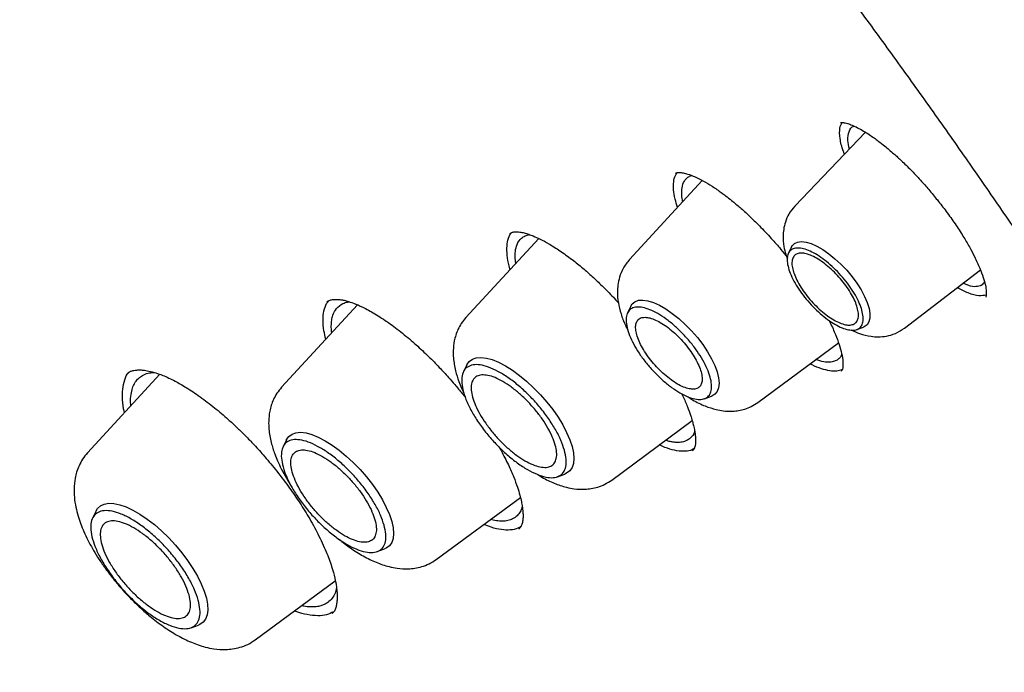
# Model space of a CAD drawing. Header units: millimetres. Extents: x 8 to 1918, y 12 to 2737.
# Tile 41 of 117: x 1628 to 1643, y 980 to 991. Entities that reach past the tile are written whole.
import ezdxf

# ---------------------------------------------------------------- set-up
doc = ezdxf.new("R2010")
doc.units = ezdxf.units.MM

msp = doc.modelspace()

# ---------------------------------------------------------------- linework, layer by layer
at = {"color": 7, "linetype": 'Continuous', "lineweight": 30}
for p, q in [((1640.559, 988.778), (1639.471, 987.64)), ((1638.045, 988.035), (1636.923, 986.816)), ((1635.528, 987.142), (1634.405, 985.922)), ((1639.42, 987.011), (1639.372, 986.914)), ((1641.159, 985.76), (1642.328, 986.658)), ((1632.736, 986.119), (1631.568, 984.85)), ((1636.946, 986.1), (1636.894, 985.995)), ((1640.426, 985.739), (1640.528, 985.776)), ((1638.9, 984.614), (1640.143, 985.532)), ((1634.421, 985.196), (1634.367, 985.087)), ((1629.693, 985.049), (1628.579, 983.839)), ((1638.08, 984.673), (1638.19, 984.713)), ((1636.651, 983.419), (1637.891, 984.335)), ((1631.644, 984.042), (1631.59, 983.933)), ((1634.912, 983.932), (1634.947, 983.873)), ((1635.817, 983.472), (1635.931, 983.513)), ((1633.95, 982.197), (1635.244, 983.153)), ((1628.711, 982.944), (1628.657, 982.834)), ((1635.223, 982.667), (1635.221, 982.664)), ((1633.04, 982.317), (1633.154, 982.359)), ((1631.163, 980.96), (1632.395, 981.869)), ((1630.173, 981.145), (1630.288, 981.187))]:
    msp.add_line(p, q, dxfattribs=at)
at = {"color": 7, "linetype": 'Continuous', "lineweight": 30, "flags": 128}
for points in [[(1639.42, 987.011), (1639.429, 987.027), (1639.465, 987.064), (1639.513, 987.087), (1639.574, 987.094), (1639.644, 987.086), (1639.724, 987.062), (1639.81, 987.024), (1639.901, 986.971), (1639.995, 986.906), (1640.089, 986.829), (1640.181, 986.744), (1640.269, 986.651), (1640.352, 986.552), (1640.426, 986.451), (1640.491, 986.349), (1640.545, 986.25), (1640.586, 986.154), (1640.614, 986.065), (1640.627, 985.984), (1640.627, 985.914), (1640.612, 985.856), (1640.583, 985.811), (1640.54, 985.781), (1640.528, 985.776)], [(1636.946, 986.1), (1636.967, 986.133), (1637.009, 986.168), (1637.064, 986.189), (1637.131, 986.193), (1637.208, 986.182), (1637.294, 986.155), (1637.386, 986.113), (1637.484, 986.057), (1637.584, 985.988), (1637.685, 985.907), (1637.784, 985.816), (1637.88, 985.718), (1637.97, 985.614), (1638.052, 985.506), (1638.125, 985.397), (1638.187, 985.289), (1638.237, 985.184), (1638.273, 985.085), (1638.296, 984.994), (1638.304, 984.913), (1638.297, 984.842), (1638.276, 984.785), (1638.24, 984.742), (1638.191, 984.714), (1638.19, 984.713)], [(1634.421, 985.196), (1634.421, 985.197), (1634.456, 985.248), (1634.505, 985.284), (1634.566, 985.305), (1634.638, 985.31), (1634.721, 985.3), (1634.812, 985.275), (1634.91, 985.235), (1635.014, 985.18), (1635.122, 985.113), (1635.231, 985.033), (1635.341, 984.942), (1635.448, 984.843), (1635.552, 984.735), (1635.651, 984.622), (1635.742, 984.506), (1635.824, 984.387), (1635.896, 984.269), (1635.957, 984.153), (1636.006, 984.042), (1636.041, 983.936), (1636.062, 983.839), (1636.069, 983.751), (1636.062, 983.675), (1636.041, 983.611), (1636.005, 983.56), (1635.957, 983.524), (1635.931, 983.513)], [(1631.644, 984.042), (1631.644, 984.043), (1631.679, 984.093), (1631.728, 984.129), (1631.789, 984.15), (1631.861, 984.156), (1631.944, 984.146), (1632.035, 984.121), (1632.133, 984.08), (1632.237, 984.026), (1632.345, 983.958), (1632.454, 983.878), (1632.564, 983.788), (1632.671, 983.688), (1632.775, 983.581), (1632.874, 983.468), (1632.965, 983.351), (1633.047, 983.233), (1633.119, 983.115), (1633.18, 982.999), (1633.229, 982.887), (1633.264, 982.782), (1633.285, 982.685), (1633.292, 982.597), (1633.285, 982.52), (1633.264, 982.456), (1633.228, 982.406), (1633.18, 982.37), (1633.154, 982.359)], [(1628.711, 982.944), (1628.734, 982.981), (1628.779, 983.023), (1628.837, 983.051), (1628.906, 983.063), (1628.986, 983.059), (1629.076, 983.04), (1629.173, 983.006), (1629.277, 982.957), (1629.386, 982.895), (1629.497, 982.819), (1629.609, 982.733), (1629.72, 982.636), (1629.829, 982.53), (1629.933, 982.418), (1630.031, 982.301), (1630.121, 982.18), (1630.202, 982.059), (1630.273, 981.939), (1630.331, 981.821), (1630.377, 981.709), (1630.41, 981.603), (1630.428, 981.506), (1630.432, 981.418), (1630.422, 981.342), (1630.397, 981.279), (1630.359, 981.23), (1630.308, 981.195), (1630.288, 981.187)]]:
    msp.add_lwpolyline(points, dxfattribs=at)
at = {"color": 7, "linetype": 'Continuous', "lineweight": 30}
for points, knots in [([(1666.881, 957.864), (1666.968, 957.947), (1667.135, 958.104), (1667.339, 958.311), (1667.528, 958.512), (1667.706, 958.712), (1667.866, 958.9), (1668.012, 959.081), (1668.159, 959.27), (1668.301, 959.462), (1668.435, 959.652), (1668.564, 959.844), (1668.698, 960.054), (1668.838, 960.284), (1668.979, 960.531), (1669.115, 960.782), (1669.248, 961.045), (1669.378, 961.318), (1669.503, 961.6), (1669.616, 961.872), (1669.716, 962.133), (1669.807, 962.381), (1669.895, 962.639), (1669.982, 962.912), (1670.068, 963.206), (1670.153, 963.517), (1670.233, 963.844), (1670.311, 964.19), (1670.382, 964.547), (1670.446, 964.917), (1670.497, 965.249), (1670.535, 965.531), (1670.562, 965.754), (1670.584, 965.956), (1670.602, 966.139), (1670.618, 966.326), (1670.635, 966.533), (1670.651, 966.775), (1670.666, 967.045), (1670.677, 967.306), (1670.685, 967.551), (1670.689, 967.773), (1670.692, 968), (1670.692, 968.213), (1670.69, 968.384), (1670.688, 968.511), (1670.687, 968.6), (1670.685, 968.675), (1670.683, 968.75), (1670.68, 968.852), (1670.676, 968.995), (1670.668, 969.185), (1670.654, 969.473), (1670.632, 969.844), (1670.598, 970.282), (1670.555, 970.755), (1670.499, 971.26), (1670.431, 971.796), (1670.356, 972.31), (1670.276, 972.815), (1670.189, 973.309), (1670.098, 973.79), (1670.006, 974.244), (1669.914, 974.673), (1669.82, 975.092), (1669.712, 975.552), (1669.583, 976.07), (1669.43, 976.652), (1669.258, 977.275), (1669.099, 977.82), (1668.964, 978.263), (1668.866, 978.579), (1668.775, 978.866), (1668.692, 979.121), (1668.619, 979.344), (1668.555, 979.536), (1668.496, 979.712), (1668.423, 979.925), (1668.329, 980.199), (1668.207, 980.545), (1668.068, 980.931), (1667.907, 981.369), (1667.721, 981.863), (1667.507, 982.416), (1667.267, 983.017), (1667.003, 983.662), (1666.719, 984.333), (1666.366, 985.145), (1665.942, 986.086), (1665.439, 987.157), (1664.959, 988.143), (1664.506, 989.043), (1664.086, 989.856), (1663.663, 990.656), (1663.244, 991.429), (1662.841, 992.156), (1662.459, 992.832), (1662.118, 993.424), (1661.819, 993.937), (1661.558, 994.379), (1661.303, 994.806), (1661.039, 995.242), (1660.753, 995.712), (1660.445, 996.209), (1660.117, 996.733), (1659.769, 997.281), (1659.395, 997.864), (1658.994, 998.478), (1658.404, 999.371), (1657.628, 1000.518), (1656.667, 1001.895), (1655.707, 1003.232), (1654.707, 1004.585), (1653.659, 1005.965), (1652.551, 1007.38), (1651.421, 1008.785), (1650.267, 1010.178), (1649.092, 1011.559), (1647.897, 1012.925), (1646.683, 1014.276), (1645.402, 1015.662), (1644.053, 1017.08), (1642.635, 1018.525), (1641.201, 1019.942), (1639.932, 1021.158), (1638.829, 1022.188), (1637.889, 1023.048), (1636.924, 1023.912), (1635.934, 1024.78), (1635.045, 1025.542), (1634.263, 1026.2), (1633.594, 1026.754), (1632.932, 1027.294), (1632.294, 1027.806), (1631.7, 1028.275), (1631.154, 1028.702), (1630.654, 1029.086), (1630.198, 1029.433), (1629.845, 1029.699), (1629.579, 1029.897), (1629.376, 1030.049), (1629.148, 1030.217), (1628.881, 1030.413), (1628.576, 1030.635), (1628.233, 1030.883), (1627.853, 1031.155), (1627.434, 1031.451), (1626.974, 1031.773), (1626.472, 1032.12), (1625.928, 1032.49), (1625.344, 1032.88), (1624.722, 1033.289), (1624.065, 1033.713), (1623.375, 1034.148), (1622.653, 1034.593), (1621.896, 1035.049), (1621.381, 1035.348), (1621.118, 1035.502)], [0, 0, 0, 0, 0.005222, 0.009911, 0.014595, 0.019331, 0.02357, 0.027582, 0.031877, 0.036301, 0.040313, 0.044408, 0.048871, 0.053755, 0.058946, 0.06404, 0.068997, 0.074594, 0.079989, 0.085136, 0.089937, 0.094389, 0.098679, 0.103789, 0.108868, 0.114052, 0.119789, 0.125481, 0.131373, 0.137358, 0.143436, 0.147231, 0.150712, 0.15385, 0.156645, 0.159148, 0.16246, 0.166107, 0.170138, 0.174646, 0.177725, 0.180993, 0.184443, 0.187618, 0.190252, 0.191799, 0.193071, 0.194069, 0.195013, 0.196272, 0.198404, 0.201085, 0.204314, 0.210533, 0.216533, 0.222312, 0.229707, 0.236705, 0.243353, 0.249688, 0.256178, 0.262305, 0.26807, 0.273473, 0.278625, 0.28401, 0.29073, 0.297854, 0.305382, 0.313313, 0.317378, 0.321128, 0.324495, 0.327479, 0.330081, 0.332299, 0.334195, 0.336195, 0.339722, 0.343711, 0.348139, 0.353002, 0.358742, 0.364989, 0.371743, 0.379004, 0.386579, 0.394116, 0.405869, 0.417512, 0.429044, 0.437796, 0.446483, 0.455104, 0.463367, 0.47106, 0.478183, 0.484737, 0.489752, 0.494373, 0.498653, 0.503171, 0.508087, 0.513402, 0.518779, 0.524509, 0.530594, 0.537034, 0.543752, 0.558543, 0.572939, 0.586939, 0.600544, 0.615607, 0.630621, 0.645635, 0.660647, 0.675659, 0.69067, 0.705682, 0.720693, 0.737507, 0.754321, 0.771135, 0.78795, 0.79853, 0.809298, 0.820318, 0.831591, 0.843117, 0.850584, 0.858153, 0.865781, 0.87302, 0.879753, 0.885872, 0.891503, 0.896644, 0.901297, 0.903478, 0.905629, 0.908185, 0.911197, 0.914666, 0.918517, 0.92281, 0.927543, 0.932718, 0.938439, 0.944618, 0.951254, 0.958348, 0.965899, 0.973762, 0.982066, 0.990812, 1, 1, 1, 1]), ([(1583.013, 1025.559), (1583.038, 1025.578), (1583.163, 1025.676), (1583.398, 1025.838), (1583.72, 1026.045), (1584.054, 1026.237), (1584.399, 1026.416), (1584.756, 1026.582), (1585.123, 1026.734), (1585.5, 1026.873), (1585.889, 1026.998), (1586.287, 1027.109), (1586.696, 1027.207), (1587.115, 1027.291), (1587.545, 1027.361), (1587.984, 1027.418), (1588.433, 1027.461), (1588.892, 1027.491), (1589.36, 1027.506), (1589.838, 1027.509), (1590.325, 1027.497), (1590.821, 1027.472), (1591.326, 1027.433), (1591.84, 1027.38), (1592.363, 1027.314), (1592.894, 1027.234), (1593.433, 1027.14), (1593.981, 1027.033), (1594.537, 1026.912), (1595.1, 1026.777), (1595.671, 1026.629), (1596.249, 1026.467), (1596.835, 1026.292), (1597.428, 1026.104), (1598.027, 1025.902), (1598.633, 1025.687), (1599.246, 1025.458), (1599.864, 1025.217), (1600.489, 1024.962), (1601.119, 1024.694), (1601.755, 1024.414), (1602.396, 1024.12), (1603.042, 1023.814), (1603.693, 1023.495), (1604.349, 1023.164), (1605.009, 1022.82), (1605.674, 1022.464), (1606.342, 1022.095), (1607.014, 1021.715), (1607.689, 1021.322), (1608.368, 1020.918), (1609.05, 1020.502), (1609.734, 1020.074), (1610.422, 1019.636), (1611.111, 1019.185), (1611.803, 1018.724), (1612.496, 1018.252), (1613.191, 1017.769), (1613.887, 1017.275), (1614.585, 1016.771), (1615.283, 1016.257), (1615.982, 1015.732), (1616.682, 1015.197), (1617.381, 1014.653), (1618.081, 1014.099), (1618.78, 1013.536), (1619.479, 1012.964), (1620.177, 1012.382), (1620.874, 1011.792), (1621.569, 1011.193), (1622.264, 1010.586), (1622.956, 1009.97), (1623.647, 1009.347), (1624.335, 1008.716), (1625.021, 1008.077), (1625.704, 1007.431), (1626.384, 1006.777), (1627.062, 1006.117), (1627.735, 1005.45), (1628.406, 1004.777), (1629.072, 1004.097), (1629.735, 1003.411), (1630.393, 1002.72), (1631.046, 1002.023), (1631.695, 1001.321), (1632.339, 1000.614), (1632.978, 999.901), (1633.612, 999.185), (1634.24, 998.464), (1634.862, 997.738), (1635.478, 997.009), (1636.088, 996.277), (1636.691, 995.541), (1637.288, 994.802), (1637.878, 994.06), (1638.461, 993.315), (1639.037, 992.568), (1639.605, 991.819), (1640.166, 991.069), (1640.719, 990.316), (1641.264, 989.562), (1641.801, 988.808), (1642.329, 988.052), (1642.849, 987.296), (1643.361, 986.539), (1643.863, 985.783), (1644.356, 985.026), (1644.84, 984.271), (1645.315, 983.516), (1645.78, 982.761), (1646.236, 982.008), (1646.681, 981.257), (1647.117, 980.507), (1647.542, 979.76), (1647.957, 979.014), (1648.362, 978.272), (1648.756, 977.532), (1649.14, 976.794), (1649.512, 976.061), (1649.874, 975.33), (1650.225, 974.604), (1650.564, 973.882), (1650.892, 973.164), (1651.209, 972.45), (1651.514, 971.741), (1651.808, 971.037), (1652.09, 970.339), (1652.36, 969.646), (1652.618, 968.958), (1652.864, 968.277), (1653.098, 967.602), (1653.32, 966.933), (1653.53, 966.271), (1653.727, 965.616), (1653.912, 964.968), (1654.085, 964.328), (1654.245, 963.695), (1654.393, 963.07), (1654.529, 962.452), (1654.651, 961.843), (1654.762, 961.243), (1654.859, 960.651), (1654.944, 960.068), (1655.016, 959.494), (1655.076, 958.929), (1655.123, 958.374), (1655.157, 957.828), (1655.178, 957.292), (1655.187, 956.766), (1655.183, 956.251), (1655.167, 955.745), (1655.138, 955.25), (1655.096, 954.766), (1655.042, 954.292), (1654.975, 953.83), (1654.896, 953.378), (1654.804, 952.938), (1654.699, 952.508), (1654.583, 952.091), (1654.453, 951.685), (1654.312, 951.29), (1654.158, 950.907), (1653.992, 950.536), (1653.813, 950.177), (1653.623, 949.83), (1653.42, 949.495), (1653.204, 949.172), (1652.977, 948.862), (1652.737, 948.565), (1652.558, 948.358), (1652.456, 948.253), (1652.442, 948.239)], [0, 0, 0, 0, 0.001511, 0.007569, 0.013624, 0.019674, 0.025718, 0.031755, 0.037785, 0.043807, 0.049821, 0.055828, 0.061828, 0.067821, 0.073807, 0.079788, 0.085765, 0.091736, 0.097705, 0.10367, 0.109632, 0.115592, 0.121551, 0.127508, 0.133465, 0.13942, 0.145375, 0.15133, 0.157285, 0.16324, 0.169196, 0.175151, 0.181107, 0.187063, 0.19302, 0.198978, 0.204936, 0.210894, 0.216853, 0.222813, 0.228774, 0.234735, 0.240696, 0.246658, 0.252621, 0.258585, 0.264549, 0.270513, 0.276478, 0.282444, 0.28841, 0.294376, 0.300343, 0.30631, 0.312278, 0.318246, 0.324214, 0.330183, 0.336152, 0.342122, 0.348091, 0.354061, 0.360032, 0.366002, 0.371973, 0.377944, 0.383915, 0.389887, 0.395858, 0.40183, 0.407802, 0.413774, 0.419746, 0.425719, 0.431691, 0.437664, 0.443637, 0.44961, 0.455583, 0.461556, 0.467529, 0.473502, 0.479475, 0.485448, 0.491422, 0.497395, 0.503368, 0.509341, 0.515315, 0.521288, 0.527261, 0.533234, 0.539207, 0.54518, 0.551153, 0.557126, 0.563099, 0.569072, 0.575045, 0.581017, 0.58699, 0.592962, 0.598934, 0.604906, 0.610878, 0.61685, 0.622821, 0.628792, 0.634763, 0.640734, 0.646705, 0.652675, 0.658645, 0.664615, 0.670584, 0.676554, 0.682522, 0.688491, 0.694459, 0.700427, 0.706394, 0.712361, 0.718327, 0.724293, 0.730259, 0.736224, 0.742189, 0.748153, 0.754116, 0.760079, 0.766041, 0.772003, 0.777964, 0.783925, 0.789884, 0.795844, 0.801802, 0.80776, 0.813717, 0.819674, 0.82563, 0.831586, 0.837541, 0.843496, 0.84945, 0.855404, 0.861358, 0.867312, 0.873267, 0.879221, 0.885177, 0.891133, 0.897091, 0.903051, 0.909012, 0.914976, 0.920944, 0.926915, 0.93289, 0.938871, 0.944857, 0.950849, 0.956848, 0.962854, 0.968868, 0.97489, 0.980919, 0.986956, 0.993, 0.999049, 1, 1, 1, 1]), ([(1640.236, 988.44), (1640.23, 988.453), (1640.192, 988.545), (1640.164, 988.685), (1640.155, 988.84), (1640.185, 988.902), (1640.198, 988.929)], [0, 0, 0, 0, 0.060205, 0.397441, 0.734966, 1, 1, 1, 1]), ([(1640.175, 988.929), (1640.177, 988.929), (1640.179, 988.93), (1640.21, 988.93), (1640.275, 988.917), (1640.351, 988.889), (1640.434, 988.85), (1640.524, 988.801), (1640.61, 988.747), (1640.686, 988.695), (1640.765, 988.636), (1640.866, 988.558), (1640.986, 988.456), (1641.12, 988.334), (1641.258, 988.197), (1641.399, 988.048), (1641.537, 987.891), (1641.67, 987.731), (1641.807, 987.554), (1641.893, 987.431), (1641.938, 987.367)], [0, 0, 0, 0, 0.08273, 0.156545, 0.222512, 0.271897, 0.322289, 0.37203, 0.414986, 0.450471, 0.480287, 0.522896, 0.583067, 0.632929, 0.690513, 0.755875, 0.810064, 0.868731, 0.931975, 1, 1, 1, 1]), ([(1640.312, 988.519), (1640.302, 988.566), (1640.278, 988.675), (1640.305, 988.792), (1640.342, 988.865), (1640.386, 988.87), (1640.388, 988.87)], [0, 0, 0, 0, 0.261447, 0.611158, 0.982554, 1, 1, 1, 1]), ([(1637.664, 987.621), (1637.651, 987.664), (1637.621, 987.762), (1637.601, 987.894), (1637.603, 988.016), (1637.622, 988.104), (1637.65, 988.142), (1637.66, 988.156)], [0, 0, 0, 0, 0.179546, 0.407646, 0.635912, 0.863747, 1, 1, 1, 1]), ([(1637.634, 988.144), (1637.64, 988.149), (1637.653, 988.157), (1637.69, 988.16), (1637.746, 988.155), (1637.828, 988.134), (1637.931, 988.094), (1638.058, 988.031), (1638.175, 987.961), (1638.268, 987.899), (1638.337, 987.85), (1638.413, 987.794), (1638.509, 987.718), (1638.63, 987.617), (1638.773, 987.487), (1638.935, 987.33), (1639.099, 987.155), (1639.243, 986.992), (1639.324, 986.892), (1639.357, 986.851)], [0, 0, 0, 0, 0.082215, 0.154946, 0.218159, 0.27458, 0.348324, 0.420562, 0.488273, 0.523577, 0.554711, 0.583965, 0.625609, 0.682139, 0.740637, 0.809239, 0.887977, 0.953776, 1, 1, 1, 1]), ([(1637.744, 987.708), (1637.744, 987.711), (1637.74, 987.729), (1637.735, 987.76), (1637.731, 987.802), (1637.728, 987.869), (1637.736, 987.96), (1637.772, 988.039), (1637.824, 988.086), (1637.859, 988.106), (1637.881, 988.111), (1637.882, 988.111)], [0, 0, 0, 0, 0.0133342, 0.08063, 0.1483042, 0.2163562, 0.4326193, 0.6914676, 0.8369545, 0.9930382, 1, 1, 1, 1]), ([(1639.471, 987.64), (1639.439, 987.601), (1639.377, 987.526), (1639.324, 987.401), (1639.297, 987.285), (1639.287, 987.158), (1639.298, 987.031), (1639.325, 986.912), (1639.347, 986.851), (1639.356, 986.828)], [0, 0, 0, 0, 0.176554, 0.333069, 0.469319, 0.585933, 0.771202, 0.913098, 1, 1, 1, 1]), ([(1641.938, 987.367), (1641.98, 987.304), (1642.06, 987.183), (1642.158, 987.015), (1642.247, 986.847), (1642.319, 986.687), (1642.375, 986.538), (1642.408, 986.418), (1642.419, 986.339), (1642.42, 986.286), (1642.417, 986.259), (1642.414, 986.242), (1642.411, 986.239), (1642.41, 986.237)], [0, 0, 0, 0, 0.103623, 0.199122, 0.286487, 0.402069, 0.502136, 0.602656, 0.705877, 0.760103, 0.826365, 0.906418, 1, 1, 1, 1]), ([(1635.086, 986.662), (1635.085, 986.666), (1635.064, 986.732), (1635.045, 986.845), (1635.032, 986.997), (1635.051, 987.12), (1635.077, 987.197), (1635.105, 987.225), (1635.109, 987.229)], [0, 0, 0, 0, 0.012137, 0.247695, 0.483891, 0.720278, 0.956291, 1, 1, 1, 1]), ([(1635.084, 987.216), (1635.096, 987.224), (1635.117, 987.238), (1635.167, 987.245), (1635.228, 987.243), (1635.299, 987.229), (1635.369, 987.208), (1635.45, 987.178), (1635.552, 987.132), (1635.69, 987.058), (1635.854, 986.954), (1636.031, 986.826), (1636.198, 986.692), (1636.353, 986.555), (1636.511, 986.406), (1636.646, 986.27), (1636.728, 986.179), (1636.753, 986.151)], [0, 0, 0, 0, 0.092755, 0.172681, 0.239634, 0.295045, 0.344665, 0.388977, 0.44847, 0.518025, 0.600882, 0.68567, 0.759571, 0.822939, 0.889402, 0.965218, 1, 1, 1, 1]), ([(1635.173, 986.757), (1635.173, 986.759), (1635.17, 986.777), (1635.167, 986.81), (1635.164, 986.855), (1635.164, 986.898), (1635.169, 986.969), (1635.191, 987.063), (1635.247, 987.14), (1635.315, 987.185), (1635.361, 987.196), (1635.385, 987.202)], [0, 0, 0, 0, 0.006789, 0.070654, 0.13487, 0.199437, 0.264355, 0.472174, 0.719423, 0.857933, 1, 1, 1, 1]), ([(1636.923, 986.816), (1636.888, 986.772), (1636.823, 986.69), (1636.77, 986.553), (1636.744, 986.431), (1636.736, 986.297), (1636.749, 986.15), (1636.792, 985.978), (1636.842, 985.839), (1636.885, 985.757), (1636.898, 985.733)], [0, 0, 0, 0, 0.147372, 0.275366, 0.383997, 0.473992, 0.623411, 0.776934, 0.934726, 1, 1, 1, 1]), ([(1642.39, 986.474), (1642.376, 986.453), (1642.355, 986.42), (1642.304, 986.404), (1642.259, 986.398), (1642.187, 986.399), (1642.112, 986.43), (1642.06, 986.452)], [0, 0, 0, 0, 0.258591, 0.394634, 0.533333, 0.674695, 1, 1, 1, 1]), ([(1642.418, 986.27), (1642.382, 986.264), (1642.307, 986.25), (1642.154, 986.29), (1642.03, 986.354), (1641.972, 986.384)], [0, 0, 0, 0, 0.32331, 0.682173, 1, 1, 1, 1]), ([(1632.249, 985.589), (1632.238, 985.633), (1632.212, 985.74), (1632.202, 985.887), (1632.216, 986.028), (1632.247, 986.127), (1632.284, 986.168), (1632.296, 986.181)], [0, 0, 0, 0, 0.16551, 0.402703, 0.640526, 0.878554, 1, 1, 1, 1]), ([(1632.264, 986.163), (1632.279, 986.174), (1632.307, 986.193), (1632.358, 986.203), (1632.409, 986.205), (1632.463, 986.201), (1632.516, 986.193), (1632.585, 986.176), (1632.683, 986.144), (1632.824, 986.083), (1633.005, 985.984), (1633.212, 985.849), (1633.427, 985.687), (1633.634, 985.511), (1633.824, 985.333), (1633.966, 985.189), (1634.068, 985.079), (1634.148, 984.991), (1634.243, 984.882), (1634.33, 984.778), (1634.383, 984.71), (1634.399, 984.689)], [0, 0, 0, 0, 0.076963, 0.139023, 0.185913, 0.221431, 0.255504, 0.288595, 0.339476, 0.402683, 0.479466, 0.561872, 0.640953, 0.716585, 0.785673, 0.845423, 0.871737, 0.898774, 0.934793, 0.980232, 1, 1, 1, 1]), ([(1632.34, 985.689), (1632.338, 985.709), (1632.333, 985.746), (1632.333, 985.795), (1632.335, 985.84), (1632.34, 985.883), (1632.347, 985.923), (1632.366, 985.988), (1632.41, 986.073), (1632.492, 986.134), (1632.567, 986.161), (1632.606, 986.164), (1632.617, 986.164)], [0, 0, 0, 0, 0.068815, 0.129829, 0.191169, 0.252833, 0.314823, 0.377137, 0.578726, 0.816592, 0.949233, 1, 1, 1, 1]), ([(1634.405, 985.922), (1634.38, 985.893), (1634.333, 985.836), (1634.269, 985.717), (1634.224, 985.577), (1634.208, 985.426), (1634.213, 985.276), (1634.24, 985.115), (1634.289, 984.959), (1634.332, 984.85), (1634.359, 984.795), (1634.369, 984.773)], [0, 0, 0, 0, 0.0970587, 0.186126, 0.33984, 0.4621981, 0.5582641, 0.7210497, 0.8581374, 0.9448588, 1, 1, 1, 1]), ([(1639.996, 985.881), (1640.002, 985.869), (1640.042, 985.791), (1640.096, 985.664), (1640.156, 985.503), (1640.195, 985.362), (1640.211, 985.261), (1640.213, 985.188), (1640.208, 985.143), (1640.199, 985.109), (1640.189, 985.097), (1640.183, 985.09)], [0, 0, 0, 0, 0.026249, 0.1665265, 0.2915986, 0.4257279, 0.5705541, 0.648412, 0.7442162, 0.8615079, 1, 1, 1, 1]), ([(1640.34, 985.732), (1640.382, 985.713), (1640.481, 985.667), (1640.621, 985.634), (1640.761, 985.624), (1640.888, 985.635), (1641.028, 985.674), (1641.114, 985.73), (1641.159, 985.76)], [0, 0, 0, 0, 0.159975, 0.373393, 0.49828, 0.643976, 0.811296, 1, 1, 1, 1]), ([(1640.193, 985.359), (1640.187, 985.344), (1640.174, 985.309), (1640.134, 985.274), (1640.09, 985.251), (1640.046, 985.239), (1640.008, 985.235), (1639.965, 985.235), (1639.898, 985.242), (1639.837, 985.262), (1639.795, 985.275)], [0, 0, 0, 0, 0.117906, 0.266625, 0.427494, 0.512525, 0.600609, 0.69175, 0.785953, 1, 1, 1, 1]), ([(1629.149, 984.457), (1629.148, 984.46), (1629.129, 984.532), (1629.117, 984.657), (1629.115, 984.826), (1629.149, 984.964), (1629.184, 985.05), (1629.216, 985.079), (1629.219, 985.081)], [0, 0, 0, 0, 0.007828, 0.250359, 0.492515, 0.734735, 0.977569, 1, 1, 1, 1]), ([(1629.192, 985.064), (1629.208, 985.076), (1629.236, 985.096), (1629.285, 985.109), (1629.33, 985.115), (1629.377, 985.117), (1629.439, 985.114), (1629.524, 985.101), (1629.626, 985.074), (1629.73, 985.037), (1629.829, 984.994), (1629.949, 984.934), (1630.108, 984.843), (1630.313, 984.706), (1630.53, 984.541), (1630.719, 984.38), (1630.872, 984.238), (1630.999, 984.115), (1631.137, 983.972), (1631.297, 983.796), (1631.481, 983.576), (1631.663, 983.338), (1631.834, 983.092), (1631.988, 982.846), (1632.136, 982.581), (1632.214, 982.406), (1632.255, 982.315)], [0, 0, 0, 0, 0.0468968, 0.0849977, 0.1141283, 0.1346184, 0.1630118, 0.1977099, 0.2359883, 0.2698175, 0.2986475, 0.3256366, 0.372355, 0.4267615, 0.4824628, 0.533868, 0.5657294, 0.5956436, 0.6284572, 0.6697746, 0.7193019, 0.7769318, 0.8255274, 0.8787937, 0.9368667, 1, 1, 1, 1]), ([(1629.246, 984.564), (1629.246, 984.57), (1629.239, 984.622), (1629.244, 984.709), (1629.259, 984.798), (1629.279, 984.856), (1629.295, 984.893), (1629.315, 984.927), (1629.337, 984.958), (1629.372, 984.996), (1629.427, 985.036), (1629.505, 985.07), (1629.57, 985.076), (1629.601, 985.079)], [0, 0, 0, 0, 0.018412, 0.162173, 0.30778, 0.366563, 0.425641, 0.485013, 0.54468, 0.60464, 0.731972, 0.874198, 1, 1, 1, 1]), ([(1640.201, 985.122), (1640.174, 985.113), (1640.119, 985.094), (1640.011, 985.099), (1639.882, 985.132), (1639.78, 985.17), (1639.717, 985.204), (1639.706, 985.21)], [0, 0, 0, 0, 0.225371, 0.467549, 0.709592, 0.951199, 1, 1, 1, 1]), ([(1631.568, 984.85), (1631.543, 984.82), (1631.494, 984.761), (1631.428, 984.638), (1631.382, 984.493), (1631.366, 984.336), (1631.371, 984.177), (1631.401, 984.007), (1631.453, 983.843), (1631.507, 983.71), (1631.564, 983.587), (1631.636, 983.457), (1631.689, 983.367), (1631.718, 983.324), (1631.719, 983.323)], [0, 0, 0, 0, 0.07629, 0.14639, 0.267675, 0.364677, 0.441626, 0.571987, 0.681351, 0.750513, 0.827657, 0.919395, 0.997787, 1, 1, 1, 1]), ([(1637.727, 984.751), (1637.734, 984.738), (1637.769, 984.667), (1637.815, 984.556), (1637.863, 984.427), (1637.892, 984.333), (1637.909, 984.267), (1637.92, 984.219), (1637.929, 984.173), (1637.938, 984.118), (1637.943, 984.054), (1637.943, 983.993), (1637.935, 983.94), (1637.921, 983.896), (1637.905, 983.878), (1637.896, 983.868)], [0, 0, 0, 0, 0.024469, 0.140414, 0.235398, 0.309475, 0.362767, 0.397847, 0.435079, 0.495035, 0.566573, 0.651769, 0.752436, 0.868523, 1, 1, 1, 1]), ([(1637.826, 984.702), (1637.85, 984.687), (1637.937, 984.628), (1638.082, 984.561), (1638.235, 984.509), (1638.38, 984.482), (1638.497, 984.477), (1638.609, 984.489), (1638.704, 984.512), (1638.805, 984.551), (1638.867, 984.592), (1638.9, 984.614)], [0, 0, 0, 0, 0.0677982, 0.2521402, 0.4103879, 0.5040419, 0.6321252, 0.7099463, 0.7972006, 0.8939347, 1, 1, 1, 1]), ([(1637.929, 984.173), (1637.928, 984.17), (1637.917, 984.121), (1637.875, 984.073), (1637.808, 984.026), (1637.75, 984.007), (1637.694, 984), (1637.646, 983.999), (1637.593, 984.004), (1637.539, 984.012), (1637.499, 984.026), (1637.481, 984.032)], [0, 0, 0, 0, 0.0217, 0.274325, 0.418724, 0.575136, 0.657885, 0.743651, 0.832437, 0.924246, 1, 1, 1, 1]), ([(1634.947, 983.873), (1634.986, 983.799), (1635.06, 983.659), (1635.141, 983.472), (1635.198, 983.316), (1635.236, 983.19), (1635.26, 983.091), (1635.273, 983.015), (1635.282, 982.949), (1635.286, 982.887), (1635.285, 982.823), (1635.277, 982.762), (1635.259, 982.707), (1635.237, 982.681), (1635.225, 982.668)], [0, 0, 0, 0, 0.119076, 0.225478, 0.319205, 0.400231, 0.468574, 0.524302, 0.571014, 0.628887, 0.70086, 0.786567, 0.886192, 1, 1, 1, 1]), ([(1637.921, 983.905), (1637.903, 983.894), (1637.856, 983.868), (1637.755, 983.858), (1637.622, 983.874), (1637.497, 983.909), (1637.413, 983.948), (1637.384, 983.961)], [0, 0, 0, 0, 0.152236, 0.39417, 0.636309, 0.878312, 1, 1, 1, 1]), ([(1628.579, 983.839), (1628.553, 983.807), (1628.502, 983.746), (1628.448, 983.645), (1628.41, 983.546), (1628.381, 983.428), (1628.368, 983.297), (1628.374, 983.15), (1628.396, 983.008), (1628.432, 982.869), (1628.474, 982.744), (1628.524, 982.621), (1628.588, 982.486), (1628.666, 982.344), (1628.757, 982.196), (1628.857, 982.051), (1628.969, 981.904), (1629.097, 981.751), (1629.238, 981.599), (1629.389, 981.452), (1629.558, 981.305), (1629.749, 981.159), (1629.963, 981.023), (1630.177, 980.917), (1630.362, 980.852), (1630.54, 980.815), (1630.682, 980.805), (1630.817, 980.817), (1630.931, 980.842), (1631.052, 980.886), (1631.125, 980.934), (1631.163, 980.96)], [0, 0, 0, 0, 0.029218, 0.056125, 0.080692, 0.102933, 0.140626, 0.170963, 0.206407, 0.236958, 0.265034, 0.292099, 0.322582, 0.358688, 0.389463, 0.423405, 0.457985, 0.490909, 0.532255, 0.570739, 0.6064, 0.658037, 0.710045, 0.761942, 0.812806, 0.842894, 0.883713, 0.908397, 0.936005, 0.966553, 1, 1, 1, 1]), ([(1635.511, 983.505), (1635.533, 983.491), (1635.617, 983.437), (1635.764, 983.369), (1635.928, 983.313), (1636.088, 983.281), (1636.217, 983.275), (1636.339, 983.287), (1636.442, 983.311), (1636.55, 983.353), (1636.617, 983.397), (1636.651, 983.419)], [0, 0, 0, 0, 0.058973, 0.226107, 0.388824, 0.488796, 0.622673, 0.703143, 0.79286, 0.891862, 1, 1, 1, 1]), ([(1635.274, 983.01), (1635.272, 983.005), (1635.264, 982.976), (1635.241, 982.926), (1635.195, 982.865), (1635.131, 982.82), (1635.053, 982.793), (1634.982, 982.785), (1634.921, 982.787), (1634.876, 982.792), (1634.829, 982.799), (1634.797, 982.807), (1634.781, 982.811)], [0, 0, 0, 0, 0.02379, 0.148123, 0.292991, 0.458419, 0.596041, 0.745271, 0.808242, 0.873078, 0.939778, 1, 1, 1, 1]), ([(1635.252, 982.705), (1635.237, 982.695), (1635.193, 982.665), (1635.092, 982.647), (1634.955, 982.652), (1634.817, 982.681), (1634.72, 982.721), (1634.681, 982.737)], [0, 0, 0, 0, 0.121447, 0.36219, 0.602905, 0.843805, 1, 1, 1, 1]), ([(1632.451, 982.509), (1632.509, 982.463), (1632.633, 982.366), (1632.825, 982.247), (1633.022, 982.149), (1633.195, 982.09), (1633.362, 982.056), (1633.497, 982.048), (1633.623, 982.06), (1633.731, 982.085), (1633.844, 982.127), (1633.913, 982.173), (1633.95, 982.197)], [0, 0, 0, 0, 0.119334, 0.252974, 0.386095, 0.51605, 0.594609, 0.700405, 0.764165, 0.835353, 0.914002, 1, 1, 1, 1]), ([(1632.255, 982.315), (1632.285, 982.238), (1632.34, 982.094), (1632.388, 981.917), (1632.413, 981.783), (1632.422, 981.691), (1632.424, 981.623), (1632.422, 981.567), (1632.416, 981.509), (1632.402, 981.451), (1632.381, 981.398), (1632.357, 981.372), (1632.344, 981.358)], [0, 0, 0, 0, 0.15524, 0.287835, 0.39787, 0.485425, 0.537424, 0.602586, 0.681706, 0.774465, 0.880554, 1, 1, 1, 1]), ([(1632.414, 981.757), (1632.407, 981.73), (1632.391, 981.67), (1632.347, 981.596), (1632.289, 981.538), (1632.228, 981.502), (1632.168, 981.48), (1632.099, 981.466), (1632.011, 981.464), (1631.935, 981.469), (1631.885, 981.482), (1631.875, 981.485)], [0, 0, 0, 0, 0.114149, 0.261007, 0.411398, 0.516487, 0.607731, 0.713004, 0.832315, 0.965674, 1, 1, 1, 1]), ([(1632.37, 981.39), (1632.335, 981.373), (1632.264, 981.338), (1632.127, 981.324), (1631.966, 981.343), (1631.844, 981.371), (1631.772, 981.401), (1631.765, 981.404)], [0, 0, 0, 0, 0.234089, 0.481069, 0.727989, 0.974864, 1, 1, 1, 1])]:
    msp.add_open_spline(points, degree=3, knots=knots, dxfattribs=at)
for points in [[(1640.504, 986.035), (1640.512, 986.001), (1640.527, 985.932), (1640.522, 985.849), (1640.496, 985.785), (1640.448, 985.743), (1640.381, 985.725), (1640.297, 985.732), (1640.199, 985.762), (1640.09, 985.816), (1639.976, 985.891), (1639.861, 985.983), (1639.749, 986.09), (1639.643, 986.208), (1639.549, 986.332), (1639.471, 986.456), (1639.41, 986.577), (1639.369, 986.69), (1639.35, 986.79), (1639.354, 986.874), (1639.38, 986.938), (1639.428, 986.98), (1639.496, 986.998), (1639.58, 986.992), (1639.678, 986.961), (1639.786, 986.907), (1639.9, 986.833), (1640.016, 986.74), (1640.128, 986.633), (1640.233, 986.515), (1640.327, 986.391), (1640.406, 986.267), (1640.468, 986.145), (1640.492, 986.072), (1640.504, 986.035)], [(1640.433, 986.076), (1640.44, 986.046), (1640.454, 985.986), (1640.449, 985.913), (1640.427, 985.857), (1640.385, 985.821), (1640.326, 985.805), (1640.252, 985.81), (1640.166, 985.837), (1640.071, 985.884), (1639.972, 985.949), (1639.871, 986.031), (1639.772, 986.124), (1639.68, 986.227), (1639.598, 986.335), (1639.529, 986.445), (1639.476, 986.551), (1639.44, 986.649), (1639.424, 986.737), (1639.427, 986.81), (1639.45, 986.866), (1639.492, 986.903), (1639.551, 986.918), (1639.625, 986.913), (1639.711, 986.886), (1639.805, 986.839), (1639.905, 986.774), (1640.006, 986.693), (1640.104, 986.599), (1640.196, 986.496), (1640.279, 986.388), (1640.347, 986.279), (1640.402, 986.172), (1640.423, 986.108), (1640.433, 986.076)], [(1638.168, 985.006), (1638.176, 984.968), (1638.194, 984.891), (1638.188, 984.797), (1638.159, 984.725), (1638.105, 984.678), (1638.029, 984.658), (1637.934, 984.665), (1637.824, 984.699), (1637.702, 984.76), (1637.574, 984.844), (1637.444, 984.948), (1637.318, 985.069), (1637.199, 985.201), (1637.094, 985.34), (1637.005, 985.48), (1636.936, 985.617), (1636.891, 985.743), (1636.87, 985.856), (1636.874, 985.95), (1636.904, 986.022), (1636.957, 986.069), (1637.033, 986.09), (1637.128, 986.082), (1637.238, 986.048), (1637.36, 985.988), (1637.488, 985.904), (1637.618, 985.799), (1637.745, 985.679), (1637.863, 985.546), (1637.969, 985.407), (1638.057, 985.267), (1638.127, 985.13), (1638.154, 985.048), (1638.168, 985.006)], [(1637.663, 984.899), (1637.695, 984.882), (1637.759, 984.848), (1637.845, 984.823), (1637.919, 984.817), (1637.978, 984.833), (1638.019, 984.869), (1638.042, 984.925), (1638.046, 984.998), (1638.029, 985.086), (1637.994, 985.185), (1637.94, 985.291), (1637.871, 985.4), (1637.789, 985.508), (1637.697, 985.611), (1637.599, 985.705), (1637.498, 985.786), (1637.398, 985.851), (1637.303, 985.898), (1637.218, 985.925), (1637.144, 985.93), (1637.085, 985.915), (1637.043, 985.878), (1637.02, 985.822), (1637.017, 985.749), (1637.033, 985.661), (1637.069, 985.563), (1637.122, 985.457), (1637.191, 985.347), (1637.273, 985.239), (1637.365, 985.136), (1637.463, 985.043), (1637.565, 984.961), (1637.631, 984.92), (1637.663, 984.899)], [(1635.923, 983.878), (1635.934, 983.831), (1635.955, 983.737), (1635.948, 983.623), (1635.913, 983.535), (1635.847, 983.477), (1635.754, 983.452), (1635.638, 983.461), (1635.503, 983.503), (1635.355, 983.577), (1635.198, 983.68), (1635.039, 983.807), (1634.885, 983.955), (1634.74, 984.116), (1634.611, 984.286), (1634.502, 984.458), (1634.419, 984.624), (1634.363, 984.779), (1634.337, 984.917), (1634.342, 985.032), (1634.378, 985.12), (1634.444, 985.177), (1634.537, 985.202), (1634.653, 985.194), (1634.788, 985.151), (1634.936, 985.078), (1635.093, 984.975), (1635.252, 984.848), (1635.406, 984.7), (1635.551, 984.538), (1635.68, 984.368), (1635.788, 984.197), (1635.874, 984.03), (1635.907, 983.929), (1635.923, 983.878)], [(1635.782, 983.96), (1635.791, 983.921), (1635.808, 983.844), (1635.802, 983.751), (1635.773, 983.679), (1635.719, 983.632), (1635.644, 983.611), (1635.549, 983.619), (1635.438, 983.653), (1635.317, 983.713), (1635.188, 983.797), (1635.059, 983.902), (1634.932, 984.022), (1634.814, 984.155), (1634.708, 984.294), (1634.619, 984.434), (1634.551, 984.57), (1634.505, 984.697), (1634.484, 984.81), (1634.488, 984.904), (1634.518, 984.976), (1634.572, 985.023), (1634.647, 985.043), (1634.742, 985.036), (1634.853, 985.002), (1634.974, 984.941), (1635.103, 984.857), (1635.232, 984.753), (1635.359, 984.632), (1635.477, 984.5), (1635.583, 984.361), (1635.671, 984.221), (1635.741, 984.084), (1635.768, 984.001), (1635.782, 983.96)], [(1633.146, 982.724), (1633.157, 982.677), (1633.178, 982.583), (1633.171, 982.468), (1633.136, 982.38), (1633.07, 982.323), (1632.977, 982.298), (1632.861, 982.307), (1632.726, 982.349), (1632.578, 982.423), (1632.421, 982.525), (1632.262, 982.653), (1632.107, 982.8), (1631.963, 982.962), (1631.834, 983.132), (1631.725, 983.303), (1631.641, 983.47), (1631.586, 983.625), (1631.56, 983.763), (1631.565, 983.878), (1631.601, 983.966), (1631.667, 984.023), (1631.76, 984.048), (1631.876, 984.039), (1632.011, 983.997), (1632.159, 983.923), (1632.316, 983.821), (1632.475, 983.693), (1632.629, 983.546), (1632.774, 983.384), (1632.903, 983.214), (1633.011, 983.043), (1633.097, 982.875), (1633.13, 982.774), (1633.146, 982.724)], [(1633.005, 982.806), (1632.991, 982.847), (1632.964, 982.929), (1632.894, 983.066), (1632.806, 983.207), (1632.7, 983.346), (1632.582, 983.478), (1632.455, 983.599), (1632.326, 983.703), (1632.197, 983.787), (1632.076, 983.847), (1631.965, 983.882), (1631.87, 983.889), (1631.795, 983.868), (1631.741, 983.821), (1631.711, 983.749), (1631.707, 983.655), (1631.728, 983.543), (1631.774, 983.416), (1631.842, 983.28), (1631.931, 983.139), (1632.037, 983), (1632.155, 982.868), (1632.281, 982.747), (1632.411, 982.643), (1632.54, 982.559), (1632.661, 982.499), (1632.772, 982.464), (1632.867, 982.457), (1632.942, 982.477), (1632.996, 982.524), (1633.025, 982.597), (1633.031, 982.69), (1633.014, 982.767), (1633.005, 982.806)], [(1630.284, 981.57), (1630.295, 981.521), (1630.317, 981.422), (1630.31, 981.303), (1630.273, 981.211), (1630.204, 981.151), (1630.107, 981.125), (1629.986, 981.134), (1629.845, 981.178), (1629.689, 981.255), (1629.526, 981.362), (1629.36, 981.496), (1629.198, 981.65), (1629.047, 981.819), (1628.912, 981.997), (1628.798, 982.176), (1628.711, 982.35), (1628.652, 982.512), (1628.625, 982.656), (1628.631, 982.776), (1628.669, 982.868), (1628.737, 982.928), (1628.834, 982.954), (1628.955, 982.945), (1629.097, 982.901), (1629.252, 982.824), (1629.416, 982.717), (1629.582, 982.584), (1629.744, 982.429), (1629.895, 982.26), (1630.03, 982.083), (1630.143, 981.904), (1630.232, 981.728), (1630.267, 981.623), (1630.284, 981.57)], [(1630.142, 981.652), (1630.152, 981.611), (1630.17, 981.53), (1630.164, 981.431), (1630.133, 981.355), (1630.077, 981.305), (1629.997, 981.284), (1629.896, 981.292), (1629.78, 981.328), (1629.651, 981.392), (1629.516, 981.48), (1629.379, 981.59), (1629.245, 981.718), (1629.12, 981.857), (1629.009, 982.004), (1628.915, 982.152), (1628.843, 982.296), (1628.795, 982.43), (1628.772, 982.549), (1628.777, 982.648), (1628.808, 982.724), (1628.865, 982.774), (1628.945, 982.795), (1629.045, 982.788), (1629.162, 982.751), (1629.29, 982.688), (1629.425, 982.599), (1629.563, 982.489), (1629.696, 982.362), (1629.821, 982.222), (1629.933, 982.075), (1630.026, 981.927), (1630.1, 981.783), (1630.128, 981.695), (1630.142, 981.652)]]:
    msp.add_open_spline(points, degree=3, dxfattribs=at)

doc.saveas('drawing.dxf')
